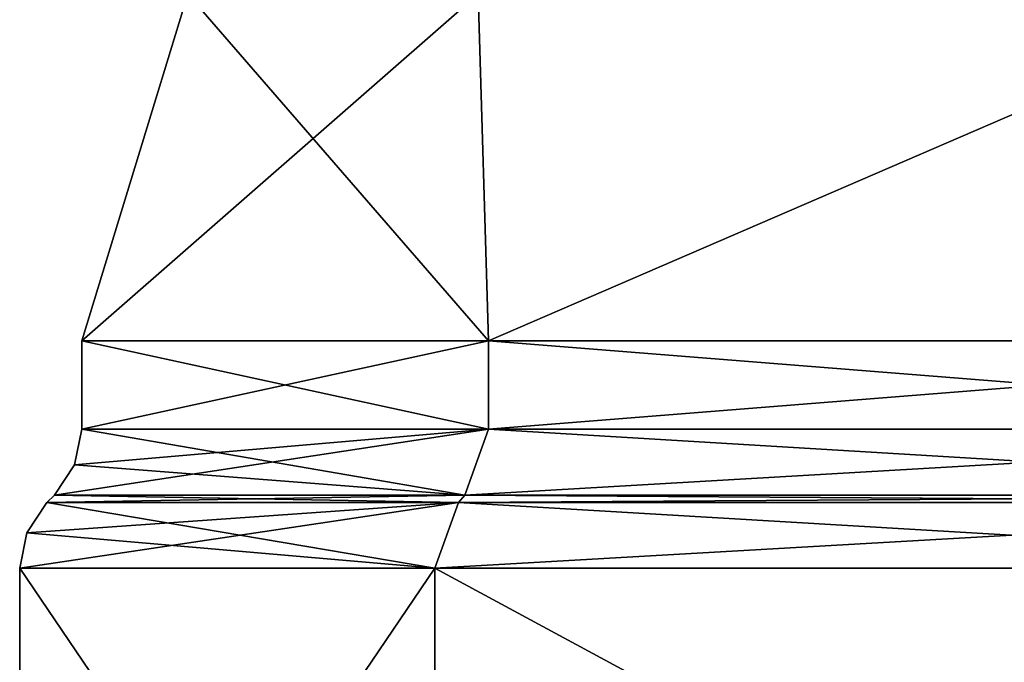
# Model space of a CAD drawing. Header units: millimetres. Extents: x -112 to 112, y -106 to 1587.
# Tile 123 of 158: x -100 to -68, y 1398 to 1419. Entities that reach past the tile are written whole.
import ezdxf

# ---------------------------------------------------------------- set-up
doc = ezdxf.new("R2010")
doc.units = ezdxf.units.MM
doc.header["$LTSCALE"] = 65.185185
for name, color, linetype in [('1347', 7, 'CONTINUOUS'), ('1348', 7, 'CONTINUOUS'), ('1354', 7, 'CONTINUOUS'), ('1355', 7, 'CONTINUOUS'), ('1360', 7, 'CONTINUOUS'), ('1361', 7, 'CONTINUOUS'), ('1387', 7, 'CONTINUOUS'), ('1388', 7, 'CONTINUOUS'), ('1389', 7, 'CONTINUOUS'), ('1390', 7, 'CONTINUOUS'), ('1391', 7, 'CONTINUOUS'), ('1392', 7, 'CONTINUOUS')]:
    doc.layers.add(name, color=color, linetype=linetype)

msp = doc.modelspace()

# ---------------------------------------------------------------- linework, layer by layer
at = {"layer": '1347', "linetype": 'CONTINUOUS'}
for points in [[(-99.121, 1403.079, 300), (-85.842, 1403.079, 349.561), (-98.879, 1403.321, 300), (-99.121, 1403.079, 300)], [(-98.879, 1403.321, 300), (-85.842, 1403.079, 349.561), (-85.631, 1403.321, 349.439), (-98.879, 1403.321, 300)], [(-85.842, 1403.079, 349.561), (-49.561, 1403.079, 385.842), (-85.631, 1403.321, 349.439), (-85.842, 1403.079, 349.561)], [(-85.631, 1403.321, 349.439), (-49.561, 1403.079, 385.842), (-49.439, 1403.321, 385.631), (-85.631, 1403.321, 349.439)]]:
    msp.add_3dface(points, dxfattribs=at)
at = {"layer": '1348', "linetype": 'CONTINUOUS'}
for points in [[(-100, 1381.2, 300), (-86.603, 1381.2, 350), (-100, 1400.957, 300), (-100, 1381.2, 300)], [(-100, 1400.957, 300), (-86.603, 1381.2, 350), (-86.603, 1400.957, 350), (-100, 1400.957, 300)], [(-86.603, 1381.2, 350), (-50, 1381.2, 386.603), (-86.603, 1400.957, 350), (-86.603, 1381.2, 350)], [(-86.603, 1400.957, 350), (-50, 1381.2, 386.603), (-50, 1400.957, 386.603), (-86.603, 1400.957, 350)]]:
    msp.add_3dface(points, dxfattribs=at)
at = {"layer": '1354', "linetype": 'CONTINUOUS'}
for points in [[(-99.121, 1403.079, 300), (-98.879, 1403.321, 300), (-85.631, 1403.321, 250.561), (-99.121, 1403.079, 300)], [(-85.842, 1403.079, 250.439), (-99.121, 1403.079, 300), (-85.631, 1403.321, 250.561), (-85.842, 1403.079, 250.439)], [(-49.561, 1403.079, 214.158), (-85.842, 1403.079, 250.439), (-49.439, 1403.321, 214.369), (-49.561, 1403.079, 214.158)], [(-49.439, 1403.321, 214.369), (-85.842, 1403.079, 250.439), (-85.631, 1403.321, 250.561), (-49.439, 1403.321, 214.369)]]:
    msp.add_3dface(points, dxfattribs=at)
at = {"layer": '1355', "linetype": 'CONTINUOUS'}
for points in [[(-100, 1381.2, 300), (-100, 1400.957, 300), (-86.603, 1400.957, 250), (-100, 1381.2, 300)], [(-86.603, 1381.2, 250), (-100, 1381.2, 300), (-86.603, 1400.957, 250), (-86.603, 1381.2, 250)], [(-50, 1381.2, 213.397), (-86.603, 1381.2, 250), (-50, 1400.957, 213.397), (-50, 1381.2, 213.397)], [(-50, 1400.957, 213.397), (-86.603, 1381.2, 250), (-86.603, 1400.957, 250), (-50, 1400.957, 213.397)]]:
    msp.add_3dface(points, dxfattribs=at)
at = {"layer": '1360', "linetype": 'CONTINUOUS'}
for points in [[(-86.603, 1400.957, 350), (-99.121, 1403.079, 300), (-99.772, 1402.105, 300), (-86.603, 1400.957, 350)], [(-85.842, 1403.079, 349.561), (-99.121, 1403.079, 300), (-86.603, 1400.957, 350), (-85.842, 1403.079, 349.561)], [(-85.842, 1403.079, 349.561), (-86.603, 1400.957, 350), (-50, 1400.957, 386.603), (-85.842, 1403.079, 349.561)], [(-49.561, 1403.079, 385.842), (-85.842, 1403.079, 349.561), (-50, 1400.957, 386.603), (-49.561, 1403.079, 385.842)], [(-100, 1400.957, 300), (-86.603, 1400.957, 350), (-99.772, 1402.105, 300), (-100, 1400.957, 300)]]:
    msp.add_3dface(points, dxfattribs=at)
at = {"layer": '1361', "linetype": 'CONTINUOUS'}
for points in [[(-100, 1400.957, 300), (-85.842, 1403.079, 250.439), (-86.603, 1400.957, 250), (-100, 1400.957, 300)], [(-85.842, 1403.079, 250.439), (-100, 1400.957, 300), (-99.772, 1402.105, 300), (-85.842, 1403.079, 250.439)], [(-99.121, 1403.079, 300), (-85.842, 1403.079, 250.439), (-99.772, 1402.105, 300), (-99.121, 1403.079, 300)], [(-85.842, 1403.079, 250.439), (-49.561, 1403.079, 214.158), (-86.603, 1400.957, 250), (-85.842, 1403.079, 250.439)], [(-49.561, 1403.079, 214.158), (-50, 1400.957, 213.397), (-86.603, 1400.957, 250), (-49.561, 1403.079, 214.158)]]:
    msp.add_3dface(points, dxfattribs=at)
at = {"layer": '1387', "linetype": 'CONTINUOUS'}
for points in [[(-98, 1408.29, 300), (-98, 1405.443, 300), (-84.87, 1405.443, 349), (-98, 1408.29, 300)], [(-84.87, 1408.29, 349), (-98, 1408.29, 300), (-84.87, 1405.443, 349), (-84.87, 1408.29, 349)], [(-49, 1408.29, 384.87), (-84.87, 1408.29, 349), (-49, 1405.443, 384.87), (-49, 1408.29, 384.87)], [(-49, 1405.443, 384.87), (-84.87, 1408.29, 349), (-84.87, 1405.443, 349), (-49, 1405.443, 384.87)]]:
    msp.add_3dface(points, dxfattribs=at)
at = {"layer": '1388', "linetype": 'CONTINUOUS'}
for points in [[(-98, 1405.443, 300), (-98, 1408.29, 300), (-84.87, 1408.29, 251), (-98, 1405.443, 300)], [(-98, 1405.443, 300), (-84.87, 1408.29, 251), (-84.87, 1405.443, 251), (-98, 1405.443, 300)], [(-84.87, 1408.29, 251), (-49, 1408.29, 215.13), (-84.87, 1405.443, 251), (-84.87, 1408.29, 251)], [(-84.87, 1405.443, 251), (-49, 1408.29, 215.13), (-49, 1405.443, 215.13), (-84.87, 1405.443, 251)]]:
    msp.add_3dface(points, dxfattribs=at)
at = {"layer": '1389', "linetype": 'CONTINUOUS'}
for points in [[(-98, 1408.29, 300), (-84.87, 1408.29, 349), (-94.573, 1419.484, 300), (-98, 1408.29, 300)], [(-94.573, 1419.484, 300), (-84.87, 1408.29, 349), (-85.208, 1419.484, 341.034), (-94.573, 1419.484, 300)], [(-85.208, 1419.484, 341.034), (-84.87, 1408.29, 349), (-58.966, 1419.484, 373.94), (-85.208, 1419.484, 341.034)], [(-84.87, 1408.29, 349), (-49, 1408.29, 384.87), (-58.966, 1419.484, 373.94), (-84.87, 1408.29, 349)]]:
    msp.add_3dface(points, dxfattribs=at)
at = {"layer": '1390', "linetype": 'CONTINUOUS'}
for points in [[(-84.87, 1408.29, 251), (-98, 1408.29, 300), (-85.208, 1419.484, 258.966), (-84.87, 1408.29, 251)], [(-98, 1408.29, 300), (-94.573, 1419.484, 300), (-85.208, 1419.484, 258.966), (-98, 1408.29, 300)], [(-58.966, 1419.484, 226.06), (-84.87, 1408.29, 251), (-85.208, 1419.484, 258.966), (-58.966, 1419.484, 226.06)], [(-49, 1408.29, 215.13), (-84.87, 1408.29, 251), (-58.966, 1419.484, 226.06), (-49, 1408.29, 215.13)]]:
    msp.add_3dface(points, dxfattribs=at)
at = {"layer": '1391', "linetype": 'CONTINUOUS'}
for points in [[(-85.631, 1403.321, 349.439), (-98, 1405.443, 300), (-98.228, 1404.295, 300), (-85.631, 1403.321, 349.439)], [(-98, 1405.443, 300), (-85.631, 1403.321, 349.439), (-84.87, 1405.443, 349), (-98, 1405.443, 300)], [(-85.631, 1403.321, 349.439), (-49.439, 1403.321, 385.631), (-84.87, 1405.443, 349), (-85.631, 1403.321, 349.439)], [(-49.439, 1403.321, 385.631), (-49, 1405.443, 384.87), (-84.87, 1405.443, 349), (-49.439, 1403.321, 385.631)], [(-98.879, 1403.321, 300), (-85.631, 1403.321, 349.439), (-98.228, 1404.295, 300), (-98.879, 1403.321, 300)]]:
    msp.add_3dface(points, dxfattribs=at)
at = {"layer": '1392', "linetype": 'CONTINUOUS'}
for points in [[(-85.631, 1403.321, 250.561), (-98.879, 1403.321, 300), (-84.87, 1405.443, 251), (-85.631, 1403.321, 250.561)], [(-84.87, 1405.443, 251), (-98.879, 1403.321, 300), (-98.228, 1404.295, 300), (-84.87, 1405.443, 251)], [(-98, 1405.443, 300), (-84.87, 1405.443, 251), (-98.228, 1404.295, 300), (-98, 1405.443, 300)], [(-49.439, 1403.321, 214.369), (-85.631, 1403.321, 250.561), (-49, 1405.443, 215.13), (-49.439, 1403.321, 214.369)], [(-85.631, 1403.321, 250.561), (-84.87, 1405.443, 251), (-49, 1405.443, 215.13), (-85.631, 1403.321, 250.561)]]:
    msp.add_3dface(points, dxfattribs=at)

doc.saveas('drawing.dxf')
